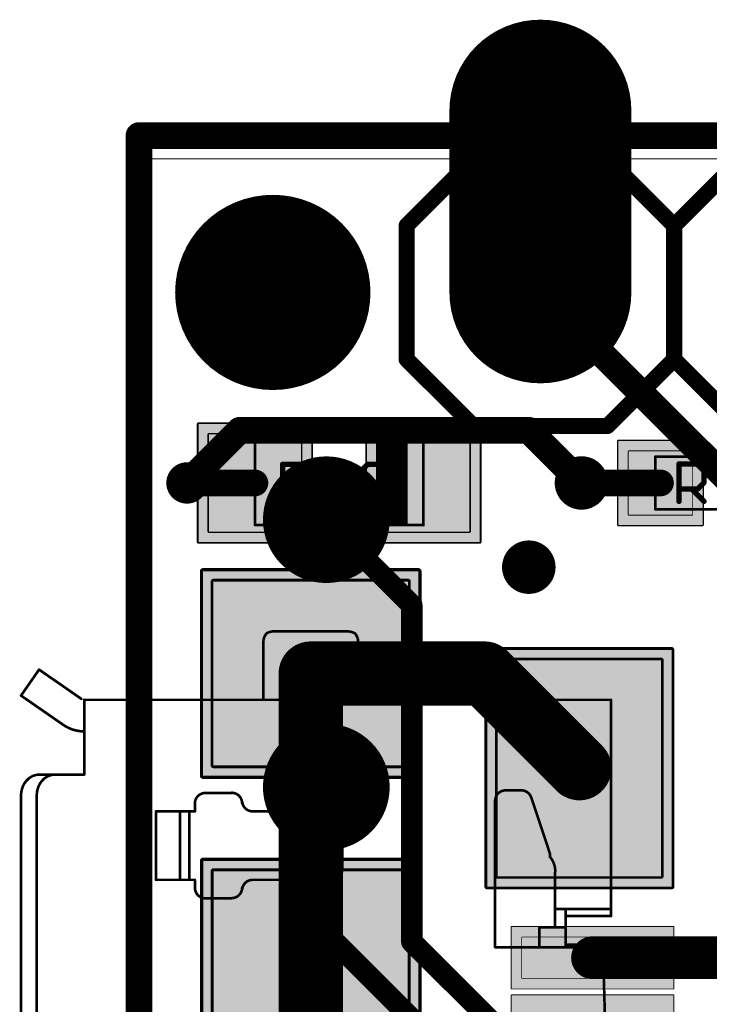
# Model space of a CAD drawing. Extents: x -1.1 to 43.3, y -1.3 to 19.1.
# Tile 4 of 22: x -1.1 to 5.4, y 9.7 to 19.1. Entities that reach past the tile are written whole.
import ezdxf

# ---------------------------------------------------------------- set-up
doc = ezdxf.new("R2010")
doc.units = 0
for name, color, linetype in [('16_B_Copper', 175, 'CONTINUOUS'), ('17_G_Pads', 82, 'CONTINUOUS'), ('18_G_Vias', 82, 'CONTINUOUS'), ('1_F_Copper', 22, 'CONTINUOUS'), ('20_G_BoardOutline', 7, 'CONTINUOUS'), ('21_F_ComponentsOutlines', 253, 'CONTINUOUS'), ('29_F_Soldermask', 253, 'CONTINUOUS'), ('30_B_Soldermask', 253, 'CONTINUOUS'), ('44_G_Drills', 253, 'CONTINUOUS'), ('51_F_ComponentsOutlines', 253, 'CONTINUOUS')]:
    doc.layers.add(name, color=color, linetype=linetype)

# ---------------------------------------------------------------- blocks, each defined once
blk = doc.blocks.new('PIE')
at = {"const_width": 0.5}
blk.add_lwpolyline([(0, -0.25, 1), (0, 0.25, 1), (0, -0.25)], format="xyb", dxfattribs=at)
blk = doc.blocks.new('RECT144000X152000R3')
at = {"const_width": 0.0135}
blk.add_lwpolyline([(0.4433, -0.4615), (0.4433, 0.4615, 0.4142), (0.4365, 0.4682), (-0.4365, 0.4682, 0.4142), (-0.4433, 0.4615), (-0.4433, -0.4615, 0.4142), (-0.4365, -0.4682), (0.4365, -0.4682, 0.4142)], format="xyb", close=True, dxfattribs=at)
blk.add_solid([(-0.4399, -0.4649), (0.4399, -0.4649), (-0.4399, 0.4649), (0.4399, 0.4649)])
blk = doc.blocks.new('RECT176512X184512R3')
at = {"const_width": 0.0165}
blk.add_lwpolyline([(0.5433, -0.5601), (0.5433, 0.5601, 0.4142), (0.5351, 0.5683), (-0.5351, 0.5683, 0.4142), (-0.5433, 0.5601), (-0.5433, -0.5601, 0.4142), (-0.5351, -0.5683), (0.5351, -0.5683, 0.4142)], format="xyb", close=True, dxfattribs=at)
blk.add_solid([(-0.5392, -0.5642), (0.5392, -0.5642), (-0.5392, 0.5642), (0.5392, 0.5642)])
blk = doc.blocks.new('RECT64000X216000R3')
at = {"const_width": 0.006}
blk.add_lwpolyline([(0.197, -0.669), (0.197, 0.669, 0.4142), (0.194, 0.672), (-0.194, 0.672, 0.4142), (-0.197, 0.669), (-0.197, -0.669, 0.4142), (-0.194, -0.672), (0.194, -0.672, 0.4142)], format="xyb", close=True, dxfattribs=at)
blk.add_solid([(-0.1955, -0.6705), (0.1955, -0.6705), (-0.1955, 0.6705), (0.1955, 0.6705)])
blk = doc.blocks.new('RECT96512X248512R3')
at = {"const_width": 0.009}
blk.add_lwpolyline([(0.2971, -0.7676), (0.2971, 0.7676, 0.4142), (0.2926, 0.7721), (-0.2926, 0.7721, 0.4142), (-0.2971, 0.7676), (-0.2971, -0.7676, 0.4142), (-0.2926, -0.7721), (0.2926, -0.7721, 0.4142)], format="xyb", close=True, dxfattribs=at)
blk.add_solid([(-0.2948, -0.7698), (0.2948, -0.7698), (-0.2948, 0.7698), (0.2948, 0.7698)])
blk = doc.blocks.new('RECT304000X304000R3')
at = {"const_width": 0.0285}
blk.add_lwpolyline([(0.9358, -0.9215), (0.9358, 0.9215, 0.4142), (0.9215, 0.9358), (-0.9215, 0.9358, 0.4142), (-0.9358, 0.9215), (-0.9358, -0.9215, 0.4142), (-0.9215, -0.9358), (0.9215, -0.9358, 0.4142)], format="xyb", close=True, dxfattribs=at)
blk.add_solid([(-0.9286, -0.9286), (0.9286, -0.9286), (-0.9286, 0.9286), (0.9286, 0.9286)])
blk = doc.blocks.new('RECT336512X336512R3')
at = {"const_width": 0.0315}
blk.add_lwpolyline([(1.0358, -1.0201), (1.0358, 1.0201, 0.4142), (1.0201, 1.0358), (-1.0201, 1.0358, 0.4142), (-1.0358, 1.0201), (-1.0358, -1.0201, 0.4142), (-1.0201, -1.0358), (1.0201, -1.0358, 0.4142)], format="xyb", close=True, dxfattribs=at)
blk.add_solid([(-1.0279, -1.0279), (1.0279, -1.0279), (-1.0279, 1.0279), (1.0279, 1.0279)])
blk = doc.blocks.new('RECT288000X304000R3')
at = {"const_width": 0.027}
blk.add_lwpolyline([(0.8865, -0.923), (0.8865, 0.923, 0.4142), (0.873, 0.9365), (-0.873, 0.9365, 0.4142), (-0.8865, 0.923), (-0.8865, -0.923, 0.4142), (-0.873, -0.9365), (0.873, -0.9365, 0.4142)], format="xyb", close=True, dxfattribs=at)
blk.add_solid([(-0.8798, -0.9298), (0.8798, -0.9298), (-0.8798, 0.9298), (0.8798, 0.9298)])
blk = doc.blocks.new('RECT320512X336512R3')
at = {"const_width": 0.03}
blk.add_lwpolyline([(0.9866, -1.0216), (0.9866, 1.0216, 0.4142), (0.9716, 1.0366), (-0.9716, 1.0366, 0.4142), (-0.9866, 1.0216), (-0.9866, -1.0216, 0.4142), (-0.9716, -1.0366), (0.9716, -1.0366, 0.4142)], format="xyb", close=True, dxfattribs=at)
blk.add_solid([(-0.9791, -1.0291), (0.9791, -1.0291), (-0.9791, 1.0291), (0.9791, 1.0291)])
blk = doc.blocks.new('RECT336000X256000R3')
at = {"const_width": 0.024}
blk.add_lwpolyline([(1.038, -0.776), (1.038, 0.776, 0.4142), (1.026, 0.788), (-1.026, 0.788, 0.4142), (-1.038, 0.776), (-1.038, -0.776, 0.4142), (-1.026, -0.788), (1.026, -0.788, 0.4142)], format="xyb", close=True, dxfattribs=at)
blk.add_solid([(-1.032, -0.782), (1.032, -0.782), (-1.032, 0.782), (1.032, 0.782)])
blk = doc.blocks.new('RECT368512X288512R3')
at = {"const_width": 0.027}
blk.add_lwpolyline([(1.1381, -0.8746), (1.1381, 0.8746, 0.4142), (1.1246, 0.8881), (-1.1246, 0.8881, 0.4142), (-1.1381, 0.8746), (-1.1381, -0.8746, 0.4142), (-1.1246, -0.8881), (1.1246, -0.8881, 0.4142)], format="xyb", close=True, dxfattribs=at)
blk.add_solid([(-1.1313, -0.8813), (1.1313, -0.8813), (-1.1313, 0.8813), (1.1313, 0.8813)])
blk = doc.blocks.new('RECT')
blk.add_solid([(-0.5, -0.5), (0.5, -0.5), (-0.5, 0.5), (0.5, 0.5)])
blk = doc.blocks.new('OFFSETP100')
at = {"const_width": 1}
blk.add_lwpolyline([(0, 0), (1, 0)], dxfattribs=at)
at = {"const_width": 0.5}
for points in [[(0, 0.25, 1), (0, -0.25)], [(1, -0.25, 1), (1, 0.25)]]:
    blk.add_lwpolyline(points, format="xyb", dxfattribs=at)
blk = doc.blocks.new('RECT99200X99200R3')
at = {"const_width": 0.0093}
blk.add_lwpolyline([(0.3054, -0.3007), (0.3054, 0.3007, 0.4142), (0.3007, 0.3054), (-0.3007, 0.3054, 0.4142), (-0.3054, 0.3007), (-0.3054, -0.3007, 0.4142), (-0.3007, -0.3054), (0.3007, -0.3054, 0.4142)], format="xyb", close=True, dxfattribs=at)
blk.add_solid([(-0.303, -0.303), (0.303, -0.303), (-0.303, 0.303), (0.303, 0.303)])
blk = doc.blocks.new('RECT131712X131712R3')
at = {"const_width": 0.0123}
blk.add_lwpolyline([(0.4054, -0.3993), (0.4054, 0.3993, 0.4142), (0.3993, 0.4054), (-0.3993, 0.4054, 0.4142), (-0.4054, 0.3993), (-0.4054, -0.3993, 0.4142), (-0.3993, -0.4054), (0.3993, -0.4054, 0.4142)], format="xyb", close=True, dxfattribs=at)
blk.add_solid([(-0.4023, -0.4023), (0.4023, -0.4023), (-0.4023, 0.4023), (0.4023, 0.4023)])
blk = doc.blocks.new('ROUNDV')
at = {"const_width": 0.5}
blk.add_lwpolyline([(0, -0.25, 1), (0, 0.25, 1), (0, -0.25)], format="xyb", dxfattribs=at)

msp = doc.modelspace()

# ---------------------------------------------------------------- linework, layer by layer
at = {"layer": '16_B_Copper'}
for points, const_width in [([(0, 18), (43.18, 18)], 0.254), ([(0, 17), (0, 18)], 0.254), ([(0, 0), (0, 17)], 0.254), ([(3.81, 16.51), (8.2238, 12.0962)], 0.254), ([(0.4556, 14.7), (0.9556, 15.2)], 0.254), ([(3.7, 15.2), (0.9556, 15.2)], 0.254), ([(3.7, 15.2), (4.2, 14.7)], 0.254), ([(1.778, 14.351), (2.5895, 13.5395)], 0.2032), ([(2.5895, 10.3421), (2.5895, 13.5395)], 0.2032), ([(1.778, 11.811), (1.778, 10.422)], 0.2032), ([(1.778, 10.422), (3.3, 8.9)], 0.2032), ([(3.3816, 9.55), (2.5895, 10.3421)], 0.2032)]:
    msp.add_lwpolyline(points, dxfattribs=dict(at, const_width=const_width))
for points, const_width in [([(0, 18.0635, 1), (0, 17.9365)], 0.127), ([(0.0635, 18, 1), (-0.0635, 18)], 0.127), ([(0.0635, 17, 1), (-0.0635, 17)], 0.127), ([(-0.0635, 17, 1), (0.0635, 17)], 0.127), ([(3.8549, 16.5549, 1), (3.7651, 16.4651)], 0.127), ([(0.9556, 15.2635, 1), (0.9556, 15.1365)], 0.127), ([(1.0005, 15.1551, 1), (0.9107, 15.2449)], 0.127), ([(3.7449, 15.2449, 1), (3.6551, 15.1551)], 0.127), ([(3.7, 15.1365, 1), (3.7, 15.2635)], 0.127), ([(0.4107, 14.7449, 1), (0.5005, 14.6551)], 0.127), ([(4.1551, 14.6551, 1), (4.2449, 14.7449)], 0.127), ([(1.8139, 14.3869, 1), (1.7421, 14.3151)], 0.1016), ([(2.6403, 13.5395, 1), (2.5387, 13.5395)], 0.1016), ([(2.5536, 13.5036, 1), (2.6254, 13.5754)], 0.1016), ([(1.8288, 11.811, 1), (1.7272, 11.811)], 0.1016), ([(1.8139, 10.4579, 1), (1.7421, 10.3861)], 0.1016), ([(1.7272, 10.422, 1), (1.8288, 10.422)], 0.1016), ([(2.6254, 10.378, 1), (2.5536, 10.3062)], 0.1016), ([(2.5387, 10.3421, 1), (2.6403, 10.3421)], 0.1016)]:
    msp.add_lwpolyline(points, format="xyb", dxfattribs=dict(at, const_width=const_width))
at = {"layer": '1_F_Copper'}
for points, const_width in [([(0, 18), (43.18, 18)], 0.254), ([(0, 0), (0, 18)], 0.254), ([(1.1, 14.7), (0.4556, 14.7)], 0.254), ([(4.2, 14.7), (4.95, 14.7)], 0.254), ([(1.63, 12.89), (3.28, 12.89)], 0.6096), ([(1.63, 12.89), (1.63, 10.09)], 0.6096), ([(3.28, 12.89), (4.18, 11.99)], 0.6096), ([(1.63, 10.09), (1.63, 7.69)], 0.6096), ([(4.305, 10.19), (6.12, 10.19)], 0.4064)]:
    msp.add_lwpolyline(points, dxfattribs=dict(at, const_width=const_width))
for points, const_width in [([(0, 18.0635, 1), (0, 17.9365)], 0.127), ([(0.0635, 18, 1), (-0.0635, 18)], 0.127), ([(0.4556, 14.7635, 1), (0.4556, 14.6365)], 0.127), ([(1.1, 14.6365, 1), (1.1, 14.7635)], 0.127), ([(4.2, 14.7635, 1), (4.2, 14.6365)], 0.127), ([(4.95, 14.6365, 1), (4.95, 14.7635)], 0.127), ([(1.63, 13.0424, 1), (1.63, 12.7376)], 0.3048), ([(1.7824, 12.89, 1), (1.4776, 12.89)], 0.3048), ([(3.3878, 12.9978, 1), (3.1722, 12.7822)], 0.3048), ([(3.28, 12.7376, 1), (3.28, 13.0424)], 0.3048), ([(4.0722, 11.8822, 1), (4.2878, 12.0978)], 0.3048), ([(1.7824, 10.09, 1), (1.4776, 10.09)], 0.3048), ([(4.305, 10.2916, 1), (4.305, 10.0884)], 0.2032), ([(1.4776, 10.09, 1), (1.7824, 10.09)], 0.3048)]:
    msp.add_lwpolyline(points, format="xyb", dxfattribs=dict(at, const_width=const_width))
at = {"layer": '20_G_BoardOutline', "const_width": 0.01}
for points in [[(0, 0), (0, 17.78)], [(0, 17.78), (43.18, 17.78)]]:
    msp.add_lwpolyline(points, dxfattribs=at)
at = {"layer": '20_G_BoardOutline', "const_width": 0.005}
for points in [[(0.0025, 17.78, 1), (-0.0025, 17.78)], [(0, 17.7825, 1), (0, 17.7775)]]:
    msp.add_lwpolyline(points, format="xyb", dxfattribs=at)
at = {"layer": '20_G_BoardOutline'}
for centre, radius in [((3.81, 17.78), 0.508), ((1.27, 16.51), 0.8255)]:
    msp.add_circle(centre, radius, dxfattribs=at)
at = {"layer": '21_F_ComponentsOutlines', "const_width": 0.1524}
for points in [[(2.54, 17.145), (3.175, 17.78)], [(3.175, 17.78), (4.445, 17.78)], [(4.445, 17.78), (5.08, 17.145)], [(5.08, 17.145), (5.715, 17.78)], [(2.54, 15.875), (2.54, 17.145)], [(5.08, 15.875), (5.08, 17.145)], [(3.175, 15.24), (2.54, 15.875)], [(5.08, 15.875), (4.445, 15.24)], [(5.715, 15.24), (5.08, 15.875)], [(4.445, 15.24), (3.175, 15.24)]]:
    msp.add_lwpolyline(points, dxfattribs=at)
at = {"layer": '21_F_ComponentsOutlines', "const_width": 0.0762}
for points in [[(3.175, 17.8181, 1), (3.175, 17.7419)], [(3.2019, 17.7531, 1), (3.1481, 17.8069)], [(4.4719, 17.8069, 1), (4.4181, 17.7531)], [(4.445, 17.7419, 1), (4.445, 17.8181)], [(2.5781, 17.145, 1), (2.5019, 17.145)], [(5.1181, 17.145, 1), (5.0419, 17.145)], [(2.5131, 17.1719, 1), (2.5669, 17.1181)], [(5.0531, 17.1719, 1), (5.1069, 17.1181)], [(5.0531, 17.1181, 1), (5.1069, 17.1719)], [(2.5019, 15.875, 1), (2.5781, 15.875)], [(2.5669, 15.9019, 1), (2.5131, 15.8481)], [(5.0419, 15.875, 1), (5.1181, 15.875)], [(5.1069, 15.9019, 1), (5.0531, 15.8481)], [(5.1069, 15.8481, 1), (5.0531, 15.9019)], [(3.175, 15.2781, 1), (3.175, 15.2019)], [(3.1481, 15.2131, 1), (3.2019, 15.2669)], [(4.4181, 15.2669, 1), (4.4719, 15.2131)], [(4.445, 15.2019, 1), (4.445, 15.2781)]]:
    msp.add_lwpolyline(points, format="xyb", dxfattribs=at)
at = {"layer": '29_F_Soldermask'}
for points, const_width in [([(3.81, 17.4752, 1), (3.81, 18.0848, 1), (3.81, 17.4752)], 0.6096), ([(1.27, 16.0465, 1), (1.27, 16.9736, 1), (1.27, 16.0465)], 0.9271)]:
    msp.add_lwpolyline(points, format="xyb", dxfattribs=dict(at, const_width=const_width))
at = {"layer": '30_B_Soldermask'}
for points, const_width in [([(3.81, 17.4752, 1), (3.81, 18.0848, 1), (3.81, 17.4752)], 0.6096), ([(1.27, 16.0465, 1), (1.27, 16.9736, 1), (1.27, 16.0465)], 0.9271)]:
    msp.add_lwpolyline(points, format="xyb", dxfattribs=dict(at, const_width=const_width))
at = {"layer": '44_G_Drills'}
for centre, radius in [((3.81, 16.51), 0.508), ((0.4556, 14.7), 0.095), ((4.2, 14.7), 0.1524), ((3.7, 13.9), 0.1524)]:
    msp.add_circle(centre, radius, dxfattribs=at)
at = {"layer": '51_F_ComponentsOutlines'}
for points, const_width in [([(2.7, 15.1), (1.1, 15.1)], 0.025), ([(1.1, 15.1), (1.1, 14.3)], 0.025), ([(2.545, 15.095), (2.255, 15.095)], 0.01), ([(2.255, 15.095), (2.255, 14.305)], 0.01), ([(2.54, 15.09), (2.26, 15.09)], 0.01), ([(2.26, 15.09), (2.26, 14.31)], 0.01), ([(2.53, 15.08), (2.27, 15.08)], 0.025), ([(2.27, 15.08), (2.27, 14.32)], 0.025), ([(2.43, 14.98), (2.37, 14.98)], 0.2), ([(2.37, 14.98), (2.37, 14.42)], 0.2), ([(2.48, 15.03), (2.32, 15.03)], 0.1), ([(2.32, 15.03), (2.32, 14.37)], 0.1), ([(2.505, 15.055), (2.295, 15.055)], 0.05), ([(2.295, 15.055), (2.295, 14.345)], 0.05), ([(2.518, 15.067), (2.283, 15.067)], 0.025), ([(2.283, 15.067), (2.283, 14.332)], 0.025), ([(2.43, 14.42), (2.43, 14.98)], 0.2), ([(2.48, 14.37), (2.48, 15.03)], 0.1), ([(2.505, 14.345), (2.505, 15.055)], 0.05), ([(2.518, 14.332), (2.518, 15.067)], 0.025), ([(2.53, 14.32), (2.53, 15.08)], 0.025), ([(2.54, 14.31), (2.54, 15.09)], 0.01), ([(2.545, 14.305), (2.545, 15.095)], 0.01), ([(2.7, 14.3), (2.7, 15.1)], 0.025), ([(1.3641, 14.8781), (1.3641, 14.5222)], 0.0508), ([(1.542, 14.8781), (1.3641, 14.8781)], 0.0508), ([(1.6014, 14.8188), (1.542, 14.8781)], 0.0508), ([(1.7383, 14.8781), (1.7383, 14.5222)], 0.0508), ([(2.1718, 14.8781), (2.1125, 14.8188)], 0.0508), ([(2.2905, 14.8781), (2.1718, 14.8781)], 0.0508), ([(2.3498, 14.8188), (2.2905, 14.8781)], 0.0508), ([(5.9, 14.95), (4.9, 14.95)], 0.025), ([(4.9, 14.95), (4.9, 14.45)], 0.025), ([(5.1254, 14.5254), (5.1254, 14.8813)], 0.0508), ([(5.1254, 14.8813), (5.3034, 14.8813)], 0.0508), ([(5.3034, 14.8813), (5.3627, 14.822)], 0.0508), ([(1.6014, 14.5815), (1.6014, 14.8188)], 0.0508), ([(2.1125, 14.5222), (2.3498, 14.7595)], 0.0508), ([(2.3498, 14.7595), (2.3498, 14.8188)], 0.0508), ([(5.3627, 14.822), (5.3627, 14.7034)], 0.0508), ([(5.3627, 14.7034), (5.3034, 14.644)], 0.0508), ([(1.542, 14.5222), (1.6014, 14.5815)], 0.0508), ([(5.3034, 14.644), (5.1254, 14.644)], 0.0508), ([(5.244, 14.644), (5.3627, 14.5254)], 0.0508), ([(1.3641, 14.5222), (1.542, 14.5222)], 0.0508), ([(1.7383, 14.5222), (1.9756, 14.5222)], 0.0508), ([(2.3498, 14.5222), (2.1125, 14.5222)], 0.0508), ([(2.37, 14.42), (2.43, 14.42)], 0.2), ([(2.32, 14.37), (2.48, 14.37)], 0.1), ([(4.9, 14.45), (5.9, 14.45)], 0.025), ([(1.1, 14.3), (2.7, 14.3)], 0.025), ([(2.26, 14.31), (2.54, 14.31)], 0.01), ([(2.27, 14.32), (2.53, 14.32)], 0.025), ([(2.295, 14.345), (2.505, 14.345)], 0.05), ([(2.283, 14.332), (2.518, 14.332)], 0.025), ([(2.255, 14.305), (2.545, 14.305)], 0.01), ([(1.28, 13.29), (1.98, 13.29)], 0.025), ([(1.18, 12.64), (1.18, 13.194)], 0.025), ([(2.08, 13.194), (2.08, 12.64)], 0.025), ([(-0.949, 12.927), (-1.12, 12.68)], 0.025), ([(-0.784, 12.813), (-0.949, 12.927)], 0.025), ([(-0.548, 12.649), (-0.784, 12.813)], 0.025), ([(-1.12, 12.68), (-0.955, 12.566)], 0.025), ([(1.18, 12.64), (-0.52, 12.64)], 0.025), ([(-0.52, 12.64), (-0.52, 12.3399)], 0.025), ([(1.803, 12.64), (1.18, 12.64)], 0.025), ([(1.804, 12.64), (1.803, 12.64)], 0.025), ([(2.08, 12.64), (1.804, 12.64)], 0.025), ([(4.48, 12.64), (2.08, 12.64)], 0.025), ([(4.48, 10.653), (4.48, 12.64)], 0.025), ([(-0.955, 12.566), (-0.719, 12.402)], 0.025), ([(-0.52, 12.3399), (-0.52, 11.93)], 0.025), ([(-1.069, 11.871), (-1.087, 11.848)], 0.025), ([(-1.048, 11.892), (-1.069, 11.871)], 0.025), ([(-1.025, 11.908), (-1.048, 11.892)], 0.025), ([(-1, 11.92), (-1.025, 11.908)], 0.025), ([(-0.973, 11.927), (-1, 11.92)], 0.025), ([(-0.946, 11.93), (-0.973, 11.927)], 0.025), ([(-0.797, 11.93), (-0.946, 11.93)], 0.025), ([(-0.938, 11.848), (-0.92, 11.871)], 0.025), ([(-0.92, 11.871), (-0.9, 11.892)], 0.025), ([(-0.9, 11.892), (-0.876, 11.908)], 0.025), ([(-0.876, 11.908), (-0.851, 11.92)], 0.025), ([(-0.851, 11.92), (-0.825, 11.927)], 0.025), ([(-0.825, 11.927), (-0.797, 11.93)], 0.025), ([(-0.52, 11.93), (-0.797, 11.93)], 0.025), ([(-1.111, 11.792), (-1.118, 11.761)], 0.025), ([(-1.101, 11.821), (-1.111, 11.792)], 0.025), ([(-1.087, 11.848), (-1.101, 11.821)], 0.025), ([(-0.969, 11.761), (-0.963, 11.792)], 0.025), ([(-0.963, 11.792), (-0.952, 11.821)], 0.025), ([(-0.952, 11.821), (-0.938, 11.848)], 0.025), ([(3.628, 11.78), (3.48, 11.78)], 0.025), ([(-1.118, 11.761), (-1.12, 11.73)], 0.025), ([(-1.12, 11.73), (-1.12, 6.05)], 0.025), ([(-0.971, 11.73), (-0.969, 11.761)], 0.025), ([(-0.971, 6.05), (-0.971, 11.73)], 0.025), ([(0.63, 11.755), (0.88, 11.755)], 0.025), ([(3.38, 11.68), (3.38, 10.29)], 0.025), ([(3.746, 11.645), (3.723, 11.712)], 0.025), ([(0.53, 11.58), (0.53, 11.655)], 0.025), ([(3.831, 11.39), (3.746, 11.645)], 0.025), ([(0.161, 10.93), (0.161, 11.58)], 0.025), ([(0.161, 11.58), (0.39, 11.58)], 0.025), ([(0.39, 11.58), (0.478, 11.58)], 0.025), ([(0.39, 10.93), (0.39, 11.58)], 0.025), ([(0.478, 10.93), (0.478, 11.58)], 0.025), ([(0.478, 11.58), (0.53, 11.58)], 0.025), ([(1.079, 11.58), (1.83, 11.58)], 0.025), ([(1.93, 11.48), (1.93, 11.03)], 0.025), ([(3.9, 11.18), (3.831, 11.39)], 0.025), ([(3.9, 11.148), (3.9, 11.18)], 0.025), ([(3.95, 10.653), (3.95, 11.002)], 0.025), ([(0.39, 10.93), (0.161, 10.93)], 0.025), ([(0.478, 10.93), (0.39, 10.93)], 0.025), ([(0.53, 10.93), (0.478, 10.93)], 0.025), ([(0.53, 10.855), (0.53, 10.93)], 0.025), ([(1.83, 10.93), (1.079, 10.93)], 0.025), ([(0.88, 10.755), (0.63, 10.755)], 0.025), ([(3.95, 10.48), (3.95, 10.653)], 0.025), ([(4.05, 10.653), (3.95, 10.653)], 0.025), ([(4.05, 10.653), (4.48, 10.653)], 0.025), ([(4.05, 10.653), (4.05, 10.48)], 0.025), ([(4.48, 10.653), (4.48, 10.585)], 0.025), ([(4.48, 10.585), (4.05, 10.585)], 0.025), ([(3.8, 10.29), (3.8, 10.48)], 0.025), ([(3.8, 10.48), (3.95, 10.48)], 0.025), ([(4.05, 10.48), (3.95, 10.48)], 0.025), ([(4.05, 10.48), (4.05, 10.29)], 0.025), ([(3.38, 10.29), (4.05, 10.29)], 0.025), ([(4.05, 10.315), (4.48, 10.315)], 0.025), ([(4.403, 10.29), (4.05, 10.29)], 0.025), ([(4.43, 9.39), (4.403, 10.29)], 0.025), ([(4.48, 10.315), (4.48, 10.065)], 0.025), ([(4.41, 10.065), (4.48, 10.065)], 0.025)]:
    msp.add_lwpolyline(points, dxfattribs=dict(at, const_width=const_width))
for points, const_width in [([(1.1, 15.1063, 1), (1.1, 15.0938)], 0.0125), ([(1.1063, 15.1, 1), (1.0938, 15.1)], 0.0125), ([(2.255, 15.0975, 1), (2.255, 15.0925)], 0.005), ([(2.2575, 15.095, 1), (2.2525, 15.095)], 0.005), ([(2.26, 15.0925, 1), (2.26, 15.0875)], 0.005), ([(2.2625, 15.09, 1), (2.2575, 15.09)], 0.005), ([(2.2763, 15.08, 1), (2.2637, 15.08)], 0.0125), ([(2.27, 15.0862, 1), (2.27, 15.0738)], 0.0125), ([(2.37, 15.03, 1), (2.37, 14.93)], 0.1), ([(2.42, 14.98, 1), (2.32, 14.98)], 0.1), ([(2.32, 15.055, 1), (2.32, 15.005)], 0.05), ([(2.345, 15.03, 1), (2.295, 15.03)], 0.05), ([(2.295, 15.0675, 1), (2.295, 15.0425)], 0.025), ([(2.3075, 15.055, 1), (2.2825, 15.055)], 0.025), ([(2.2893, 15.067, 1), (2.2767, 15.067)], 0.0125), ([(2.283, 15.0732, 1), (2.283, 15.0608)], 0.0125), ([(2.48, 14.98, 1), (2.38, 14.98)], 0.1), ([(2.43, 14.93, 1), (2.43, 15.03)], 0.1), ([(2.505, 15.03, 1), (2.455, 15.03)], 0.05), ([(2.48, 15.005, 1), (2.48, 15.055)], 0.05), ([(2.5175, 15.055, 1), (2.4925, 15.055)], 0.025), ([(2.505, 15.0425, 1), (2.505, 15.0675)], 0.025), ([(2.5243, 15.067, 1), (2.5118, 15.067)], 0.0125), ([(2.518, 15.0608, 1), (2.518, 15.0732)], 0.0125), ([(2.5363, 15.08, 1), (2.5238, 15.08)], 0.0125), ([(2.53, 15.0738, 1), (2.53, 15.0862)], 0.0125), ([(2.5425, 15.09, 1), (2.5375, 15.09)], 0.005), ([(2.54, 15.0875, 1), (2.54, 15.0925)], 0.005), ([(2.5475, 15.095, 1), (2.5425, 15.095)], 0.005), ([(2.545, 15.0925, 1), (2.545, 15.0975)], 0.005), ([(2.7063, 15.1, 1), (2.6938, 15.1)], 0.0125), ([(2.7, 15.0938, 1), (2.7, 15.1063)], 0.0125), ([(1.3768, 14.8781, 1), (1.3514, 14.8781)], 0.0254), ([(1.3641, 14.8908, 1), (1.3641, 14.8654)], 0.0254), ([(1.551, 14.8871, 1), (1.5331, 14.8691)], 0.0254), ([(1.542, 14.8654, 1), (1.542, 14.8908)], 0.0254), ([(1.751, 14.8781, 1), (1.7256, 14.8781)], 0.0254), ([(2.1718, 14.8908, 1), (2.1718, 14.8654)], 0.0254), ([(2.1808, 14.8691, 1), (2.1628, 14.8871)], 0.0254), ([(2.2994, 14.8871, 1), (2.2815, 14.8691)], 0.0254), ([(2.2905, 14.8654, 1), (2.2905, 14.8908)], 0.0254), ([(4.9, 14.9563, 1), (4.9, 14.9438)], 0.0125), ([(4.9063, 14.95, 1), (4.8938, 14.95)], 0.0125), ([(5.1381, 14.8813, 1), (5.1127, 14.8813)], 0.0254), ([(5.1254, 14.894, 1), (5.1254, 14.8686)], 0.0254), ([(5.3123, 14.8903, 1), (5.2944, 14.8723)], 0.0254), ([(5.3034, 14.8686, 1), (5.3034, 14.894)], 0.0254), ([(1.6141, 14.8188, 1), (1.5887, 14.8188)], 0.0254), ([(1.5924, 14.8098, 1), (1.6103, 14.8278)], 0.0254), ([(2.1035, 14.8278, 1), (2.1215, 14.8098)], 0.0254), ([(2.3625, 14.8188, 1), (2.3371, 14.8188)], 0.0254), ([(2.3408, 14.8098, 1), (2.3587, 14.8278)], 0.0254), ([(2.3587, 14.7505, 1), (2.3408, 14.7684)], 0.0254), ([(5.3754, 14.822, 1), (5.35, 14.822)], 0.0254), ([(5.3537, 14.813, 1), (5.3716, 14.831)], 0.0254), ([(2.3371, 14.7595, 1), (2.3625, 14.7595)], 0.0254), ([(5.35, 14.7034, 1), (5.3754, 14.7034)], 0.0254), ([(5.3716, 14.6944, 1), (5.3537, 14.7123)], 0.0254), ([(1.5887, 14.5815, 1), (1.6141, 14.5815)], 0.0254), ([(1.6103, 14.5725, 1), (1.5924, 14.5905)], 0.0254), ([(5.1254, 14.6567, 1), (5.1254, 14.6313)], 0.0254), ([(5.253, 14.653, 1), (5.2351, 14.6351)], 0.0254), ([(5.2944, 14.653, 1), (5.3123, 14.6351)], 0.0254), ([(5.3034, 14.6313, 1), (5.3034, 14.6567)], 0.0254), ([(1.3641, 14.5349, 1), (1.3641, 14.5095)], 0.0254), ([(1.3514, 14.5222, 1), (1.3768, 14.5222)], 0.0254), ([(1.5331, 14.5312, 1), (1.551, 14.5132)], 0.0254), ([(1.542, 14.5095, 1), (1.542, 14.5349)], 0.0254), ([(1.7383, 14.5349, 1), (1.7383, 14.5095)], 0.0254), ([(1.7256, 14.5222, 1), (1.751, 14.5222)], 0.0254), ([(1.9756, 14.5095, 1), (1.9756, 14.5349)], 0.0254), ([(2.1125, 14.5349, 1), (2.1125, 14.5095)], 0.0254), ([(2.1035, 14.5312, 1), (2.1215, 14.5132)], 0.0254), ([(2.37, 14.47, 1), (2.37, 14.37)], 0.1), ([(2.3498, 14.5095, 1), (2.3498, 14.5349)], 0.0254), ([(2.43, 14.37, 1), (2.43, 14.47)], 0.1), ([(5.1127, 14.5254, 1), (5.1381, 14.5254)], 0.0254), ([(5.3537, 14.5164, 1), (5.3716, 14.5344)], 0.0254), ([(2.32, 14.42, 1), (2.42, 14.42)], 0.1), ([(2.32, 14.395, 1), (2.32, 14.345)], 0.05), ([(2.38, 14.42, 1), (2.48, 14.42)], 0.1), ([(2.48, 14.345, 1), (2.48, 14.395)], 0.05), ([(4.9, 14.4563, 1), (4.9, 14.4438)], 0.0125), ([(4.8938, 14.45, 1), (4.9063, 14.45)], 0.0125), ([(1.1, 14.3063, 1), (1.1, 14.2938)], 0.0125), ([(2.26, 14.3125, 1), (2.26, 14.3075)], 0.005), ([(2.2575, 14.31, 1), (2.2625, 14.31)], 0.005), ([(2.2637, 14.32, 1), (2.2763, 14.32)], 0.0125), ([(2.27, 14.3262, 1), (2.27, 14.3138)], 0.0125), ([(2.295, 14.37, 1), (2.345, 14.37)], 0.05), ([(2.295, 14.3575, 1), (2.295, 14.3325)], 0.025), ([(2.2825, 14.345, 1), (2.3075, 14.345)], 0.025), ([(2.2767, 14.332, 1), (2.2893, 14.332)], 0.0125), ([(2.283, 14.3383, 1), (2.283, 14.3258)], 0.0125), ([(2.455, 14.37, 1), (2.505, 14.37)], 0.05), ([(2.4925, 14.345, 1), (2.5175, 14.345)], 0.025), ([(2.505, 14.3325, 1), (2.505, 14.3575)], 0.025), ([(2.5118, 14.332, 1), (2.5243, 14.332)], 0.0125), ([(2.518, 14.3258, 1), (2.518, 14.3383)], 0.0125), ([(2.5238, 14.32, 1), (2.5363, 14.32)], 0.0125), ([(2.53, 14.3138, 1), (2.53, 14.3262)], 0.0125), ([(2.5375, 14.31, 1), (2.5425, 14.31)], 0.005), ([(2.54, 14.3075, 1), (2.54, 14.3125)], 0.005), ([(2.7, 14.2938, 1), (2.7, 14.3063)], 0.0125), ([(1.0938, 14.3, 1), (1.1063, 14.3)], 0.0125), ([(2.255, 14.3075, 1), (2.255, 14.3025)], 0.005), ([(2.2525, 14.305, 1), (2.2575, 14.305)], 0.005), ([(2.5425, 14.305, 1), (2.5475, 14.305)], 0.005), ([(2.545, 14.3025, 1), (2.545, 14.3075)], 0.005), ([(2.6938, 14.3, 1), (2.7063, 14.3)], 0.0125), ([(1.21, 13.27, 0.1685), (1.1809, 13.194)], 0.025), ([(1.278, 13.29, 0.1404), (1.2097, 13.2704)], 0.025), ([(1.2064, 13.2757, 1), (1.213, 13.2651)], 0.0125), ([(1.2148, 13.266, 1), (1.2052, 13.274)], 0.0125), ([(1.278, 13.2963, 1), (1.278, 13.2838)], 0.0125), ([(1.28, 13.29, 0.0039), (1.278, 13.29)], 0.025), ([(1.28, 13.2963, 1), (1.28, 13.2838)], 0.0125), ([(1.278, 13.2838, 1), (1.278, 13.2962)], 0.0125), ([(1.2799, 13.2838, 1), (1.2801, 13.2962)], 0.0125), ([(1.9801, 13.2964, 1), (1.9799, 13.2839)], 0.0125), ([(1.983, 13.29, 0.0058), (1.98, 13.2901)], 0.025), ([(2.051, 13.27, 0.1404), (1.983, 13.2895)], 0.025), ([(1.983, 13.2957, 1), (1.983, 13.2832)], 0.0125), ([(1.98, 13.2838, 1), (1.98, 13.2963)], 0.0125), ([(1.9827, 13.2838, 1), (1.9833, 13.2962)], 0.0125), ([(2.08, 13.194, 0.1685), (2.0509, 13.2699)], 0.025), ([(2.0557, 13.2739, 1), (2.0461, 13.2659)], 0.0125), ([(1.1863, 13.194, 1), (1.1738, 13.194)], 0.0125), ([(1.1746, 13.1942, 1), (1.1871, 13.1938)], 0.0125), ([(2.0477, 13.2647, 1), (2.0543, 13.2753)], 0.0125), ([(2.0863, 13.194, 1), (2.0737, 13.194)], 0.0125), ([(2.0738, 13.1938, 1), (2.0862, 13.1942)], 0.0125), ([(-0.9454, 12.9321, 1), (-0.9526, 12.9219)], 0.0125), ([(-0.9439, 12.9234, 1), (-0.9541, 12.9306)], 0.0125), ([(-0.7804, 12.8181, 1), (-0.7876, 12.8079)], 0.0125), ([(-0.7876, 12.8079, 1), (-0.7804, 12.8181)], 0.0125), ([(1.63, 12.74, 0.2692), (1.4558, 12.6401)], 0.025), ([(1.804, 12.64, 0.2685), (1.63, 12.7407)], 0.025), ([(1.63, 12.7469, 1), (1.63, 12.7344)], 0.0125), ([(1.63, 12.7461, 1), (1.63, 12.7336)], 0.0125), ([(1.803, 12.64, 0.2678), (1.63, 12.7398)], 0.025), ([(1.63, 12.7338, 1), (1.63, 12.7462)], 0.0125), ([(-1.1164, 12.6851, 1), (-1.1236, 12.6749)], 0.0125), ([(-1.1251, 12.6836, 1), (-1.1149, 12.6764)], 0.0125), ([(-0.5516, 12.6439, 1), (-0.5444, 12.6541)], 0.0125), ([(-0.52, 12.6463, 1), (-0.52, 12.6338)], 0.0125), ([(-0.5138, 12.64, 1), (-0.5262, 12.64)], 0.0125), ([(1.18, 12.6463, 1), (1.18, 12.6338)], 0.0125), ([(1.1738, 12.64, 1), (1.1863, 12.64)], 0.0125), ([(1.18, 12.6338, 1), (1.18, 12.6463)], 0.0125), ([(1.4504, 12.6432, 1), (1.4613, 12.637)], 0.0125), ([(1.803, 12.6463, 1), (1.803, 12.6338)], 0.0125), ([(1.7976, 12.6369, 1), (1.8084, 12.6431)], 0.0125), ([(1.804, 12.6463, 1), (1.804, 12.6338)], 0.0125), ([(1.7986, 12.6369, 1), (1.8094, 12.6431)], 0.0125), ([(1.803, 12.6338, 1), (1.803, 12.6463)], 0.0125), ([(1.804, 12.6338, 1), (1.804, 12.6463)], 0.0125), ([(2.08, 12.6463, 1), (2.08, 12.6338)], 0.0125), ([(2.0737, 12.64, 1), (2.0863, 12.64)], 0.0125), ([(2.08, 12.6338, 1), (2.08, 12.6463)], 0.0125), ([(4.4863, 12.64, 1), (4.4738, 12.64)], 0.0125), ([(4.48, 12.6338, 1), (4.48, 12.6463)], 0.0125), ([(-0.9514, 12.5711, 1), (-0.9586, 12.5609)], 0.0125), ([(-0.9586, 12.5609, 1), (-0.9514, 12.5711)], 0.0125), ([(-0.719, 12.402, 0.1523), (-0.52, 12.3399)], 0.025), ([(-0.7154, 12.4071, 1), (-0.7226, 12.3969)], 0.0125), ([(-0.7226, 12.3969, 1), (-0.7154, 12.4071)], 0.0125), ([(-0.5138, 12.3399, 1), (-0.5262, 12.3399)], 0.0125), ([(-0.52, 12.3337, 1), (-0.52, 12.3462)], 0.0125), ([(-0.5262, 12.3399, 1), (-0.5138, 12.3399)], 0.0125), ([(-1.0734, 11.8754, 1), (-1.0646, 11.8666)], 0.0125), ([(-1.0641, 11.8671, 1), (-1.0739, 11.8749)], 0.0125), ([(-1.0516, 11.8971, 1), (-1.0444, 11.8869)], 0.0125), ([(-1.0436, 11.8876, 1), (-1.0524, 11.8964)], 0.0125), ([(-1.0277, 11.9136, 1), (-1.0223, 11.9024)], 0.0125), ([(-1.0214, 11.9029, 1), (-1.0286, 11.9131)], 0.0125), ([(-1.0016, 11.926, 1), (-0.9984, 11.914)], 0.0125), ([(-0.9973, 11.9144, 1), (-1.0027, 11.9256)], 0.0125), ([(-0.9737, 11.9332, 1), (-0.9723, 11.9208)], 0.0125), ([(-0.9714, 11.921, 1), (-0.9746, 11.933)], 0.0125), ([(-0.946, 11.9362, 1), (-0.946, 11.9238)], 0.0125), ([(-0.9453, 11.9238, 1), (-0.9467, 11.9362)], 0.0125), ([(-0.9245, 11.8753, 1), (-0.9155, 11.8667)], 0.0125), ([(-0.9151, 11.8671, 1), (-0.9249, 11.8749)], 0.0125), ([(-0.9035, 11.8972, 1), (-0.8965, 11.8868)], 0.0125), ([(-0.8955, 11.8877, 1), (-0.9045, 11.8963)], 0.0125), ([(-0.8787, 11.9136, 1), (-0.8733, 11.9024)], 0.0125), ([(-0.8725, 11.9028, 1), (-0.8795, 11.9132)], 0.0125), ([(-0.8526, 11.926, 1), (-0.8494, 11.914)], 0.0125), ([(-0.8483, 11.9144, 1), (-0.8537, 11.9256)], 0.0125), ([(-0.8257, 11.9332, 1), (-0.8243, 11.9208)], 0.0125), ([(-0.8234, 11.921, 1), (-0.8266, 11.933)], 0.0125), ([(-0.797, 11.9362, 1), (-0.797, 11.9238)], 0.0125), ([(-0.7963, 11.9238, 1), (-0.7977, 11.9362)], 0.0125), ([(-0.797, 11.9238, 1), (-0.797, 11.9362)], 0.0125), ([(-0.5262, 11.93, 1), (-0.5138, 11.93)], 0.0125), ([(-0.52, 11.9238, 1), (-0.52, 11.9362)], 0.0125), ([(-1.1169, 11.794, 1), (-1.1051, 11.79)], 0.0125), ([(-1.1049, 11.7906, 1), (-1.1171, 11.7934)], 0.0125), ([(-1.1065, 11.8239, 1), (-1.0955, 11.8181)], 0.0125), ([(-1.0951, 11.819, 1), (-1.1069, 11.823)], 0.0125), ([(-1.0919, 11.8519, 1), (-1.0821, 11.8441)], 0.0125), ([(-1.0815, 11.8451, 1), (-1.0925, 11.8509)], 0.0125), ([(-0.9688, 11.7942, 1), (-0.9572, 11.7898)], 0.0125), ([(-0.9569, 11.7908, 1), (-0.9691, 11.7932)], 0.0125), ([(-0.9575, 11.8239, 1), (-0.9465, 11.8181)], 0.0125), ([(-0.9462, 11.8188, 1), (-0.9578, 11.8232)], 0.0125), ([(-0.9429, 11.8519, 1), (-0.9331, 11.8441)], 0.0125), ([(-0.9325, 11.8451, 1), (-0.9435, 11.8509)], 0.0125), ([(3.48, 11.78, 0.4142), (3.38, 11.68)], 0.025), ([(3.48, 11.7863, 1), (3.48, 11.7738)], 0.0125), ([(3.48, 11.7738, 1), (3.48, 11.7863)], 0.0125), ([(3.723, 11.712, 0.322), (3.628, 11.7802)], 0.025), ([(3.628, 11.7865, 1), (3.628, 11.774)], 0.0125), ([(3.628, 11.7738, 1), (3.628, 11.7863)], 0.0125), ([(-1.1138, 11.73, 1), (-1.1263, 11.73)], 0.0125), ([(-1.1262, 11.7304, 1), (-1.1138, 11.7296)], 0.0125), ([(-1.1241, 11.7624, 1), (-1.1119, 11.7596)], 0.0125), ([(-1.1118, 11.7606, 1), (-1.1242, 11.7614)], 0.0125), ([(-0.9648, 11.73, 1), (-0.9773, 11.73)], 0.0125), ([(-0.9772, 11.7304, 1), (-0.9648, 11.7296)], 0.0125), ([(-0.9751, 11.7622, 1), (-0.9629, 11.7598)], 0.0125), ([(-0.9628, 11.7606, 1), (-0.9752, 11.7614)], 0.0125), ([(0.63, 11.755, 0.4142), (0.53, 11.655)], 0.025), ([(0.63, 11.7613, 1), (0.63, 11.7488)], 0.0125), ([(0.63, 11.7488, 1), (0.63, 11.7613)], 0.0125), ([(0.979, 11.657, 0.4142), (0.879, 11.757)], 0.025), ([(0.879, 11.7633, 1), (0.879, 11.7508)], 0.0125), ([(0.88, 11.7488, 1), (0.88, 11.7613)], 0.0125), ([(3.3863, 11.68, 1), (3.3738, 11.68)], 0.0125), ([(3.7289, 11.714, 1), (3.7171, 11.71)], 0.0125), ([(3.7171, 11.71, 1), (3.7289, 11.714)], 0.0125), ([(0.5363, 11.655, 1), (0.5238, 11.655)], 0.0125), ([(0.5238, 11.655, 1), (0.5363, 11.655)], 0.0125), ([(0.9728, 11.657, 1), (0.9853, 11.657)], 0.0125), ([(0.98, 11.667, 0.3765), (1.079, 11.5801)], 0.025), ([(0.9862, 11.6678, 1), (0.9738, 11.6662)], 0.0125), ([(3.3738, 11.68, 1), (3.3863, 11.68)], 0.0125), ([(3.7519, 11.647, 1), (3.7401, 11.643)], 0.0125), ([(3.7401, 11.643, 1), (3.7519, 11.647)], 0.0125), ([(0.1673, 11.58, 1), (0.1547, 11.58)], 0.0125), ([(0.161, 11.5862, 1), (0.161, 11.5738)], 0.0125), ([(0.39, 11.5862, 1), (0.39, 11.5738)], 0.0125), ([(0.3962, 11.58, 1), (0.3838, 11.58)], 0.0125), ([(0.39, 11.5738, 1), (0.39, 11.5862)], 0.0125), ([(0.4843, 11.58, 1), (0.4718, 11.58)], 0.0125), ([(0.478, 11.5862, 1), (0.478, 11.5738)], 0.0125), ([(0.478, 11.5738, 1), (0.478, 11.5862)], 0.0125), ([(0.5238, 11.58, 1), (0.5363, 11.58)], 0.0125), ([(0.53, 11.5738, 1), (0.53, 11.5862)], 0.0125), ([(1.079, 11.5862, 1), (1.079, 11.5738)], 0.0125), ([(1.079, 11.5739, 1), (1.079, 11.5864)], 0.0125), ([(1.93, 11.48, 0.4142), (1.83, 11.58)], 0.025), ([(1.83, 11.5862, 1), (1.83, 11.5738)], 0.0125), ([(1.83, 11.5738, 1), (1.83, 11.5862)], 0.0125), ([(1.9363, 11.48, 1), (1.9238, 11.48)], 0.0125), ([(1.9238, 11.48, 1), (1.9363, 11.48)], 0.0125), ([(3.8369, 11.392, 1), (3.8251, 11.388)], 0.0125), ([(3.8251, 11.388, 1), (3.8369, 11.392)], 0.0125), ([(3.9063, 11.18, 1), (3.8938, 11.18)], 0.0125), ([(3.8938, 11.148, 1), (3.9063, 11.148)], 0.0125), ([(3.8941, 11.178, 1), (3.9059, 11.182)], 0.0125), ([(3.951, 11.012, 0.1789), (3.9005, 11.1486)], 0.025), ([(3.9053, 11.1526, 1), (3.8958, 11.1445)], 0.0125), ([(1.83, 10.93, 0.4142), (1.93, 11.03)], 0.025), ([(1.9363, 11.03, 1), (1.9238, 11.03)], 0.0125), ([(1.9238, 11.03, 1), (1.9363, 11.03)], 0.0125), ([(3.95, 11.002, 0.012), (3.9502, 11.012)], 0.025), ([(3.9563, 11.002, 1), (3.9438, 11.002)], 0.0125), ([(3.9438, 11.0023, 1), (3.9562, 11.0017)], 0.0125), ([(3.9565, 11.012, 1), (3.944, 11.012)], 0.0125), ([(3.9448, 11.012, 1), (3.9572, 11.012)], 0.0125), ([(0.1547, 10.93, 1), (0.1673, 10.93)], 0.0125), ([(0.161, 10.9362, 1), (0.161, 10.9238)], 0.0125), ([(0.39, 10.9362, 1), (0.39, 10.9238)], 0.0125), ([(0.3838, 10.93, 1), (0.3962, 10.93)], 0.0125), ([(0.39, 10.9238, 1), (0.39, 10.9362)], 0.0125), ([(0.478, 10.9362, 1), (0.478, 10.9238)], 0.0125), ([(0.4718, 10.93, 1), (0.4843, 10.93)], 0.0125), ([(0.478, 10.9238, 1), (0.478, 10.9362)], 0.0125), ([(0.5363, 10.93, 1), (0.5238, 10.93)], 0.0125), ([(0.5238, 10.855, 1), (0.5363, 10.855)], 0.0125), ([(0.531, 10.854, 0.4142), (0.631, 10.754)], 0.025), ([(0.5373, 10.854, 1), (0.5248, 10.854)], 0.0125), ([(0.53, 10.9238, 1), (0.53, 10.9362)], 0.0125), ([(0.879, 10.756, 0.4142), (0.979, 10.856)], 0.025), ([(0.9853, 10.856, 1), (0.9728, 10.856)], 0.0125), ([(1.079, 10.93, 0.3793), (0.9797, 10.842)], 0.025), ([(1.079, 10.9362, 1), (1.079, 10.9238)], 0.0125), ([(1.079, 10.9238, 1), (1.079, 10.9362)], 0.0125), ([(1.83, 10.9362, 1), (1.83, 10.9238)], 0.0125), ([(1.83, 10.9238, 1), (1.83, 10.9362)], 0.0125), ([(0.63, 10.7613, 1), (0.63, 10.7488)], 0.0125), ([(0.631, 10.7478, 1), (0.631, 10.7603)], 0.0125), ([(0.879, 10.7622, 1), (0.879, 10.7498)], 0.0125), ([(0.88, 10.7488, 1), (0.88, 10.7613)], 0.0125), ([(0.9735, 10.8428, 1), (0.9859, 10.8413)], 0.0125), ([(3.9563, 10.653, 1), (3.9438, 10.653)], 0.0125), ([(3.95, 10.6593, 1), (3.95, 10.6468)], 0.0125), ([(4.05, 10.6593, 1), (4.05, 10.6468)], 0.0125), ([(4.0562, 10.653, 1), (4.0438, 10.653)], 0.0125), ([(4.05, 10.6468, 1), (4.05, 10.6593)], 0.0125), ([(4.4863, 10.653, 1), (4.4738, 10.653)], 0.0125), ([(4.48, 10.6468, 1), (4.48, 10.6593)], 0.0125), ([(3.9438, 10.653, 1), (3.9563, 10.653)], 0.0125), ([(4.05, 10.5913, 1), (4.05, 10.5788)], 0.0125), ([(4.4738, 10.653, 1), (4.4863, 10.653)], 0.0125), ([(4.4738, 10.585, 1), (4.4863, 10.585)], 0.0125), ([(4.48, 10.5788, 1), (4.48, 10.5913)], 0.0125), ([(3.8063, 10.48, 1), (3.7938, 10.48)], 0.0125), ([(3.8, 10.4863, 1), (3.8, 10.4738)], 0.0125), ([(3.95, 10.4863, 1), (3.95, 10.4738)], 0.0125), ([(3.9438, 10.48, 1), (3.9563, 10.48)], 0.0125), ([(3.95, 10.4738, 1), (3.95, 10.4863)], 0.0125), ([(4.0562, 10.48, 1), (4.0438, 10.48)], 0.0125), ([(4.0438, 10.48, 1), (4.0562, 10.48)], 0.0125), ([(4.05, 10.4738, 1), (4.05, 10.4863)], 0.0125), ([(3.38, 10.2963, 1), (3.38, 10.2838)], 0.0125), ([(3.3738, 10.29, 1), (3.3863, 10.29)], 0.0125), ([(3.7938, 10.29, 1), (3.8063, 10.29)], 0.0125), ([(4.05, 10.3213, 1), (4.05, 10.3088)], 0.0125), ([(4.05, 10.2963, 1), (4.05, 10.2838)], 0.0125), ([(4.0438, 10.29, 1), (4.0562, 10.29)], 0.0125), ([(4.05, 10.2838, 1), (4.05, 10.2963)], 0.0125), ([(4.4092, 10.2902, 1), (4.3968, 10.2898)], 0.0125), ([(4.403, 10.2838, 1), (4.403, 10.2963)], 0.0125), ([(4.4863, 10.315, 1), (4.4738, 10.315)], 0.0125), ([(4.48, 10.3088, 1), (4.48, 10.3213)], 0.0125), ([(4.41, 10.0713, 1), (4.41, 10.0588)], 0.0125), ([(4.4738, 10.065, 1), (4.4863, 10.065)], 0.0125), ([(4.48, 10.0588, 1), (4.48, 10.0713)], 0.0125)]:
    msp.add_lwpolyline(points, format="xyb", dxfattribs=dict(at, const_width=const_width))

# ---------------------------------------------------------------- block references
at = {"layer": '16_B_Copper'}
for p in [(1.778, 14.351), (1.778, 11.811)]:
    msp.add_blockref('PIE', p, dxfattribs=at)
at = {"layer": '17_G_Pads', "xscale": 1.524, "yscale": 1.524, "rotation": 90}
msp.add_blockref('OFFSETP100', (3.81, 16.51), dxfattribs=at)
msp.add_blockref('OFFSETP100', (3.81, 16.51), dxfattribs=at)
at = {"layer": '18_G_Vias'}
for p, xscale, yscale in [((0.4556, 14.7), 0.3932, 0.3932), ((0.4556, 14.7), 0.3932, 0.3932), ((4.2, 14.7), 0.508, 0.508), ((4.2, 14.7), 0.508, 0.508), ((3.7, 13.9), 0.508, 0.508), ((3.7, 13.9), 0.508, 0.508)]:
    msp.add_blockref('ROUNDV', p, dxfattribs=dict(at, xscale=xscale, yscale=yscale))
at = {"layer": '1_F_Copper'}
for name, p, rotation in [('RECT144000X152000R3', (1.1, 14.7), 180), ('RECT144000X152000R3', (2.7, 14.7), 180), ('RECT288000X304000R3', (1.63, 12.89), 90), ('RECT336000X256000R3', (4.18, 11.99), 90), ('RECT304000X304000R3', (1.63, 10.09), 90), ('RECT64000X216000R3', (4.305, 10.19), 90)]:
    msp.add_blockref(name, p, dxfattribs=dict(at, rotation=rotation))
msp.add_blockref('RECT99200X99200R3', (4.95, 14.7), dxfattribs=at)
at = {"layer": '29_F_Soldermask', "xscale": 1.7272, "yscale": 1.7272, "rotation": 90}
msp.add_blockref('OFFSETP100', (3.81, 16.51), dxfattribs=at)
at = {"layer": '29_F_Soldermask'}
for name, p, rotation in [('RECT176512X184512R3', (1.1, 14.7), 180), ('RECT176512X184512R3', (2.7, 14.7), 180), ('RECT320512X336512R3', (1.63, 12.89), 90), ('RECT368512X288512R3', (4.18, 11.99), 90), ('RECT336512X336512R3', (1.63, 10.09), 90), ('RECT96512X248512R3', (4.305, 10.19), 90), ('RECT96512X248512R3', (4.305, 9.54), 90)]:
    msp.add_blockref(name, p, dxfattribs=dict(at, rotation=rotation))
msp.add_blockref('RECT131712X131712R3', (4.95, 14.7), dxfattribs=at)
at = {"layer": '30_B_Soldermask', "xscale": 1.7272, "yscale": 1.7272, "rotation": 90}
msp.add_blockref('OFFSETP100', (3.81, 16.51), dxfattribs=at)
at = {"layer": '30_B_Soldermask', "xscale": 1.2032, "yscale": 1.2032}
for p in [(1.778, 14.351), (1.778, 11.811)]:
    msp.add_blockref('PIE', p, dxfattribs=at)
at = {"layer": '51_F_ComponentsOutlines', "xscale": 0.508, "yscale": 0.508, "rotation": 180}
msp.add_blockref('RECT', (3.81, 16.51), dxfattribs=at)

doc.saveas('drawing.dxf')
